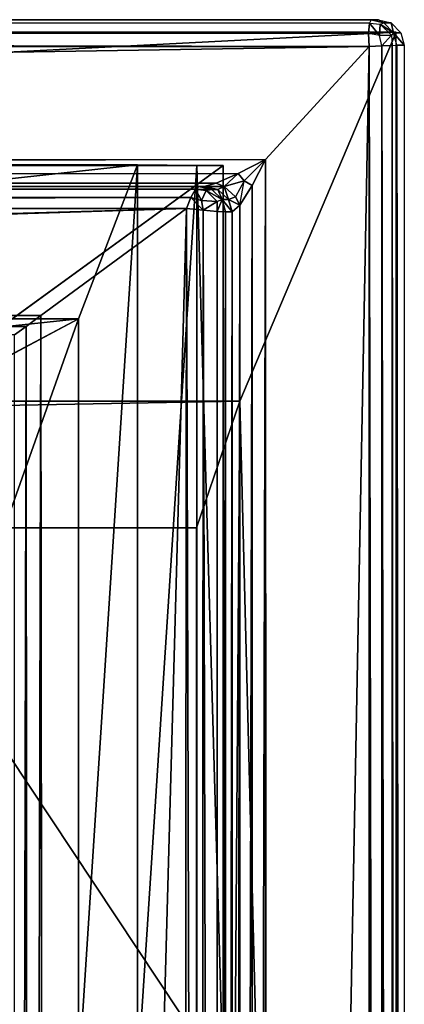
# Model space of a CAD drawing. Extents: x 0 to 22.9, y 0 to 20.5.
# Tile 233 of 233: x 21.7 to 22.9, y 17.4 to 20.5. Entities that reach past the tile are written whole.
import ezdxf

# ---------------------------------------------------------------- set-up
doc = ezdxf.new("R2010")
doc.units = 0
doc.header["$MEASUREMENT"] = 0
doc.layers.get('0').update_dxf_attribs({"color": 13, "linetype": 'CONTINUOUS'})
for name, color, linetype in [('CAST_IRON_-_PLATES_4', 27, 'CONTINUOUS'), ('GALVANIZED_METAL', 252, 'CONTINUOUS'), ('STAINLESS_STEEL', 251, 'CONTINUOUS')]:
    doc.layers.add(name, color=color, linetype=linetype)

# ---------------------------------------------------------------- blocks, each defined once
blk = doc.blocks.new('NGM5458UC_TRADECAD_DXF')
at = {"layer": 'CAST_IRON_-_PLATES_4', "color": 0}
for p, q in [((17.6995, 20.0186, 2.4874), (22.1055, 20.0186, 2.4874)), ((17.6995, 20.0186, 2.4874), (22.1055, 20.0186, 2.4874)), ((17.6995, 20.0173, 2.4399), (22.2902, 20.0173, 2.4399)), ((22.3732, 20.0173, 2.2817), (17.6995, 20.0173, 2.2817)), ((17.6995, 20.0173, 2.4399), (22.2902, 20.0173, 2.4399)), ((22.3732, 20.0173, 2.2817), (17.6995, 20.0173, 2.2817)), ((22.3732, 20.0173, 2.2817), (21.0968, 19.0889, 2.2817)), ((22.3732, 20.0173, 2.2817), (21.0968, 19.0889, 2.2817)), ((22.1055, 20.0186, 2.4874), (21.9207, 19.5379, 2.5028)), ((22.1055, 20.0186, 2.4874), (21.9207, 19.5379, 2.5028)), ((22.2902, 20.0173, 2.4399), (22.1055, 20.0186, 2.4874)), ((22.1055, 20.0186, 2.4874), (22.1055, 17.1634, 2.4874)), ((22.1055, 20.0186, 2.4874), (22.1055, 17.1634, 2.4874)), ((22.2902, 20.0173, 2.4399), (22.1055, 20.0186, 2.4874)), ((22.3732, 20.0173, 2.2817), (22.2902, 20.0173, 2.4399)), ((22.2902, 17.1634, 2.4399), (22.2902, 20.0173, 2.4399)), ((22.3732, 20.0173, 2.2817), (22.2902, 20.0173, 2.4399)), ((22.2902, 17.1634, 2.4399), (22.2902, 20.0173, 2.4399)), ((22.3732, 17.1634, 2.2817), (22.3732, 20.0173, 2.2817)), ((22.3732, 17.1634, 2.2817), (22.3732, 20.0173, 2.2817)), ((17.6995, 19.5379, 2.5028), (21.9207, 19.5379, 2.5028)), ((17.6995, 19.5379, 2.5028), (21.9207, 19.5379, 2.5028)), ((21.9207, 19.5379, 2.5028), (21.0792, 19.0889, 2.5028)), ((21.9207, 19.5379, 2.5028), (21.0792, 19.0889, 2.5028)), ((21.9207, 19.5379, 2.5028), (21.9207, 17.1634, 2.5028)), ((21.9207, 19.5379, 2.5028), (21.9207, 17.1634, 2.5028))]:
    blk.add_line(p, q, dxfattribs=at)
at = {"layer": 'GALVANIZED_METAL', "color": 0}
for p, q in [((22.9128, 20.4342, 1.7247), (0.0724, 20.4342, 1.7247)), ((22.9128, 20.4342, 1.7247), (22.4248, 19.2802, 1.7247)), ((22.9128, 20.4342, 1.7247), (22.4248, 19.2802, 1.7247)), ((22.9128, 0.0364, 1.7247), (22.9128, 20.4342, 1.7247)), ((22.4248, 19.2802, 1.7247), (0.5322, 19.2802, 1.7247)), ((22.4248, 19.2802, 1.7247), (0.5322, 19.2802, 1.7247)), ((22.2899, 18.884), (22.4248, 19.2802, 1.7247)), ((22.2899, 18.884), (22.4248, 19.2802, 1.7247)), ((22.4248, 0.1828, 1.7247), (22.4248, 19.2802, 1.7247)), ((22.4248, 0.1828, 1.7247), (22.4248, 19.2802, 1.7247)), ((0.6671, 18.884), (22.2899, 18.884)), ((0.6671, 18.884), (22.2899, 18.884)), ((22.2899, 0.579), (22.2899, 18.884)), ((22.2899, 0.579), (22.2899, 18.884))]:
    blk.add_line(p, q, dxfattribs=at)
at = {"layer": 'STAINLESS_STEEL', "color": 0}
for p, q in [((0.0798, 20.4727, 1.7247), (22.8582, 20.4727, 1.7247)), ((22.8353, 20.4727, 1.901), (0.0798, 20.4727, 1.901)), ((22.8353, 20.4727, 1.901), (0.0798, 20.4727, 1.901)), ((22.8353, 20.4727, 1.901), (22.8297, 20.462, 1.9399)), ((22.8582, 20.4727, 1.7247), (22.8353, 20.4727, 1.901)), ((22.8353, 20.4727, 1.901), (22.8746, 20.4625, 1.9013)), ((22.8582, 20.4727, 1.7247), (22.8353, 20.4727, 1.901)), ((22.8582, 20.4727, 1.7247), (22.8975, 20.4625, 1.7247)), ((22.8297, 20.462, 1.9399), (0.0797, 20.4624, 1.94)), ((22.8297, 20.462, 1.9399), (0.0797, 20.4624, 1.94)), ((22.8273, 20.4299, 1.9705), (22.8297, 20.462, 1.9399)), ((22.8273, 20.4299, 1.9705), (22.8297, 20.462, 1.9399)), ((22.8297, 20.462, 1.9399), (22.8636, 20.4586, 1.9332)), ((22.8609, 20.4232, 1.9672), (22.8636, 20.4586, 1.9332)), ((22.8609, 20.4232, 1.9672), (22.8636, 20.4586, 1.9332)), ((22.8636, 20.4586, 1.9332), (22.8746, 20.4625, 1.9013)), ((22.8636, 20.4586, 1.9332), (22.8982, 20.4245, 1.9339)), ((22.8636, 20.4586, 1.9332), (22.8982, 20.4245, 1.9339)), ((22.8746, 20.4625, 1.9013), (22.9054, 20.4319, 1.9016)), ((22.8746, 20.4625, 1.9013), (22.9054, 20.4319, 1.9016)), ((22.8746, 20.4625, 1.9013), (22.8975, 20.4625, 1.7247)), ((22.8746, 20.4625, 1.9013), (22.8975, 20.4625, 1.7247)), ((22.8975, 20.4625, 1.7247), (22.9283, 20.4319, 1.7247)), ((22.8273, 20.4299, 1.9705), (0.0795, 20.4317, 1.9705)), ((22.8273, 20.4299, 1.9705), (0.0795, 20.4317, 1.9705)), ((22.8609, 20.4232, 1.9672), (22.8273, 20.4299, 1.9705)), ((22.829, 20.3892, 1.9807), (22.8273, 20.4299, 1.9705)), ((22.8982, 20.4245, 1.9339), (22.8609, 20.4232, 1.9672)), ((22.8982, 20.4245, 1.9339), (22.8609, 20.4232, 1.9672)), ((22.8685, 20.3911, 1.9708), (22.8609, 20.4232, 1.9672)), ((22.9054, 20.4319, 1.9016), (22.8982, 20.4245, 1.9339)), ((22.8982, 20.4245, 1.9339), (22.9009, 20.3925, 1.9412)), ((22.9156, 20.3929, 1.9017), (22.9054, 20.4319, 1.9016)), ((22.9054, 20.4319, 1.9016), (22.9283, 20.4319, 1.7247)), ((22.9054, 20.4319, 1.9016), (22.9283, 20.4319, 1.7247)), ((22.9283, 20.4319, 1.7247), (22.9386, 20.3929, 1.7247)), ((0.0792, 20.3924, 1.9807), (22.829, 20.3892, 1.9807)), ((0.0792, 20.3924, 1.9807), (22.829, 20.3892, 1.9807)), ((22.829, 20.3892, 1.9807), (22.5053, 20.0352, 1.9807)), ((22.829, 20.3892, 1.9807), (22.5053, 20.0352, 1.9807)), ((22.8256, 0.0815, 1.9807), (22.829, 20.3892, 1.9807)), ((22.8256, 0.0815, 1.9807), (22.829, 20.3892, 1.9807)), ((22.8685, 20.3911, 1.9708), (22.829, 20.3892, 1.9807)), ((22.8668, 0.0815, 1.9708), (22.8685, 20.3911, 1.9708)), ((22.8668, 0.0815, 1.9708), (22.8685, 20.3911, 1.9708)), ((22.9009, 20.3925, 1.9412), (22.8685, 20.3911, 1.9708)), ((22.9009, 20.3925, 1.9412), (22.8685, 20.3911, 1.9708)), ((22.9005, 0.0815, 1.9412), (22.9009, 20.3925, 1.9412)), ((22.9005, 0.0815, 1.9412), (22.9009, 20.3925, 1.9412)), ((22.9009, 20.3925, 1.9412), (22.9156, 20.3929, 1.9017)), ((22.9156, 0.0815, 1.9017), (22.9156, 20.3929, 1.9017)), ((22.9156, 20.3929, 1.9017), (22.9386, 20.3929, 1.7247)), ((22.9156, 0.0815, 1.9017), (22.9156, 20.3929, 1.9017)), ((22.9156, 20.3929, 1.9017), (22.9386, 20.3929, 1.7247)), ((22.9386, 20.3929, 1.7247), (22.9386, 0.0815, 1.7247)), ((22.5053, 20.0352, 1.9807), (0.4349, 20.032, 1.9807)), ((22.5053, 20.0352, 1.9807), (0.4349, 20.032, 1.9807)), ((22.4202, 19.9919, 1.9903), (22.5053, 20.0352, 1.9807)), ((22.4202, 19.9919, 1.9903), (22.5053, 20.0352, 1.9807)), ((22.5053, 20.0352, 1.9807), (22.4633, 19.954, 1.9899)), ((22.5053, 20.0352, 1.9807), (22.4633, 19.954, 1.9899)), ((22.5053, 20.0352, 1.9807), (22.5087, 3.4716, 1.9807)), ((22.5053, 20.0352, 1.9807), (22.5087, 3.4716, 1.9807)), ((0.5236, 19.99, 1.9902), (22.4202, 19.9919, 1.9903)), ((0.5236, 19.99, 1.9902), (22.4202, 19.9919, 1.9903)), ((22.351, 19.9618, 2.0192), (22.4202, 19.9919, 1.9903)), ((22.4202, 19.9919, 1.9903), (22.4382, 19.9693, 1.9938)), ((22.4202, 19.9919, 1.9903), (22.4382, 19.9693, 1.9938)), ((0.5966, 19.9613, 2.0187), (22.351, 19.9618, 2.0192)), ((0.5966, 19.9613, 2.0187), (22.351, 19.9618, 2.0192)), ((0.639, 19.9517, 2.0604), (22.3138, 19.9517, 2.0604)), ((0.639, 19.9517, 2.0604), (22.3138, 19.9517, 2.0604)), ((22.297, 19.9517, 2.105), (0.6597, 19.9517, 2.105)), ((22.297, 19.9517, 2.105), (0.6597, 19.9517, 2.105)), ((22.297, 19.9517, 2.105), (22.2869, 19.9429, 2.1445)), ((22.297, 19.9517, 2.105), (22.2869, 19.9429, 2.1445)), ((22.3138, 19.9517, 2.0604), (22.297, 19.9517, 2.105)), ((22.297, 19.9517, 2.105), (22.3377, 19.9415, 2.1075)), ((22.297, 19.9517, 2.105), (22.3377, 19.9415, 2.1075)), ((22.3138, 19.9517, 2.0604), (22.297, 19.9517, 2.105)), ((22.351, 19.9618, 2.0192), (22.3138, 19.9517, 2.0604)), ((22.351, 19.9618, 2.0192), (22.3138, 19.9517, 2.0604)), ((22.3564, 19.9415, 2.0579), (22.3138, 19.9517, 2.0604)), ((22.3564, 19.9415, 2.0579), (22.3138, 19.9517, 2.0604)), ((22.3764, 19.9509, 2.0261), (22.351, 19.9618, 2.0192)), ((22.3564, 19.9415, 2.0579), (22.3764, 19.9509, 2.0261)), ((22.3564, 19.9415, 2.0579), (22.3764, 19.9509, 2.0261)), ((22.3764, 19.9509, 2.0261), (22.4382, 19.9693, 1.9938)), ((22.3764, 19.9509, 2.0261), (22.4382, 19.9693, 1.9938)), ((22.4109, 19.9194, 2.0249), (22.3764, 19.9509, 2.0261)), ((22.4109, 19.9194, 2.0249), (22.3764, 19.9509, 2.0261)), ((22.4382, 19.9693, 1.9938), (22.4109, 19.9194, 2.0249)), ((22.4633, 19.954, 1.9899), (22.4245, 19.8934, 2.0176)), ((22.4633, 19.954, 1.9899), (22.4245, 19.8934, 2.0176)), ((22.4382, 19.9693, 1.9938), (22.4633, 19.954, 1.9899)), ((22.4382, 19.9693, 1.9938), (22.4633, 19.954, 1.9899)), ((22.4633, 19.954, 1.9899), (22.4633, 3.5181, 1.9893)), ((22.4633, 19.954, 1.9899), (22.4633, 3.5181, 1.9893)), ((22.2869, 19.9429, 2.1445), (0.673, 19.9405, 2.1438)), ((22.2869, 19.9429, 2.1445), (0.673, 19.9405, 2.1438)), ((22.2722, 19.9167, 2.1747), (0.6815, 19.9067, 2.1745)), ((22.2722, 19.9167, 2.1747), (0.6815, 19.9067, 2.1745)), ((22.2581, 19.8825, 2.1848), (22.2722, 19.9167, 2.1747)), ((22.2581, 19.8825, 2.1848), (22.2722, 19.9167, 2.1747)), ((22.2722, 19.9167, 2.1747), (22.2869, 19.9429, 2.1445)), ((22.2722, 19.9167, 2.1747), (22.2869, 19.9429, 2.1445)), ((22.3052, 19.9079, 2.172), (22.2722, 19.9167, 2.1747)), ((22.3052, 19.9079, 2.172), (22.2722, 19.9167, 2.1747)), ((22.2869, 19.9429, 2.1445), (22.3195, 19.939, 2.1384)), ((22.2869, 19.9429, 2.1445), (22.3195, 19.939, 2.1384)), ((22.3052, 19.9079, 2.172), (22.3195, 19.939, 2.1384)), ((22.3052, 19.9079, 2.172), (22.3195, 19.939, 2.1384)), ((22.3195, 19.939, 2.1384), (22.3377, 19.9415, 2.1075)), ((22.3195, 19.939, 2.1384), (22.3377, 19.9415, 2.1075)), ((22.3195, 19.939, 2.1384), (22.3538, 19.9044, 2.1409)), ((22.3195, 19.939, 2.1384), (22.3538, 19.9044, 2.1409)), ((22.3377, 19.9415, 2.1075), (22.3696, 19.911, 2.1095)), ((22.3377, 19.9415, 2.1075), (22.3696, 19.911, 2.1095)), ((22.3377, 19.9415, 2.1075), (22.3564, 19.9415, 2.0579)), ((22.3377, 19.9415, 2.1075), (22.3564, 19.9415, 2.0579)), ((22.3898, 19.911, 2.056), (22.3564, 19.9415, 2.0579)), ((22.3898, 19.911, 2.056), (22.3564, 19.9415, 2.0579)), ((22.4109, 19.9194, 2.0249), (22.3898, 19.911, 2.056)), ((22.4109, 19.9194, 2.0249), (22.3898, 19.911, 2.056)), ((22.4245, 19.8934, 2.0176), (22.4109, 19.9194, 2.0249)), ((22.3538, 19.9044, 2.1409), (22.3052, 19.9079, 2.172)), ((22.3101, 19.8771, 2.1758), (22.3052, 19.9079, 2.172)), ((22.3538, 19.9044, 2.1409), (22.3052, 19.9079, 2.172)), ((22.3101, 19.8771, 2.1758), (22.3052, 19.9079, 2.172)), ((22.3696, 19.911, 2.1095), (22.3538, 19.9044, 2.1409)), ((22.3696, 19.911, 2.1095), (22.3538, 19.9044, 2.1409)), ((22.3538, 19.9044, 2.1409), (22.3544, 19.8732, 2.1488)), ((22.3538, 19.9044, 2.1409), (22.3544, 19.8732, 2.1488)), ((22.3803, 19.872, 2.1102), (22.3696, 19.911, 2.1095)), ((22.3696, 19.911, 2.1095), (22.3898, 19.911, 2.056)), ((22.3803, 19.872, 2.1102), (22.3696, 19.911, 2.1095)), ((22.3696, 19.911, 2.1095), (22.3898, 19.911, 2.056)), ((22.3898, 19.911, 2.056), (22.4009, 19.872, 2.0553)), ((22.3898, 19.911, 2.056), (22.4009, 19.872, 2.0553)), ((22.4009, 19.872, 2.0553), (22.4245, 19.8934, 2.0176)), ((22.4009, 19.872, 2.0553), (22.4245, 19.8934, 2.0176)), ((22.4245, 19.8934, 2.0176), (22.4255, 3.5593, 2.015)), ((22.4245, 19.8934, 2.0176), (22.4255, 3.5593, 2.015)), ((22.2581, 19.8825, 2.1848), (0.6821, 19.8641, 2.1848)), ((22.2581, 19.8825, 2.1848), (0.6821, 19.8641, 2.1848)), ((22.2581, 19.8825, 2.1848), (11.9903, 19.5587, 2.1848)), ((22.2581, 19.8825, 2.1848), (11.9903, 19.5587, 2.1848)), ((21.803, 19.5478, 2.1848), (22.2581, 19.8825, 2.1848)), ((21.803, 19.5478, 2.1848), (22.2581, 19.8825, 2.1848)), ((22.2581, 19.8825, 2.1848), (22.2412, 3.7167, 2.1848)), ((22.2581, 19.8825, 2.1848), (22.2412, 3.7167, 2.1848)), ((22.2581, 19.8825, 2.1848), (22.3101, 19.8771, 2.1758)), ((22.2581, 19.8825, 2.1848), (22.3101, 19.8771, 2.1758)), ((22.3101, 19.8771, 2.1758), (22.3029, 3.6796, 2.1761)), ((22.3101, 19.8771, 2.1758), (22.3029, 3.6796, 2.1761)), ((22.3544, 19.8732, 2.1488), (22.3101, 19.8771, 2.1758)), ((22.3544, 19.8732, 2.1488), (22.3101, 19.8771, 2.1758)), ((22.3544, 19.8732, 2.1488), (22.352, 3.6444, 2.1503)), ((22.3544, 19.8732, 2.1488), (22.352, 3.6444, 2.1503)), ((22.3803, 19.872, 2.1102), (22.3544, 19.8732, 2.1488)), ((22.3803, 19.872, 2.1102), (22.3544, 19.8732, 2.1488)), ((22.3796, 3.6176, 2.1119), (22.3803, 19.872, 2.1102)), ((22.3796, 3.6176, 2.1119), (22.3803, 19.872, 2.1102)), ((22.3803, 19.872, 2.1102), (22.4009, 19.872, 2.0553)), ((22.3803, 19.872, 2.1102), (22.4009, 19.872, 2.0553)), ((22.4009, 19.872, 2.0553), (22.4016, 3.5882, 2.0536)), ((22.4009, 19.872, 2.0553), (22.4016, 3.5882, 2.0536)), ((11.9903, 19.5587, 2.1848), (21.803, 19.5478, 2.1848)), ((11.9903, 19.5587, 2.1848), (21.803, 19.5478, 2.1848)), ((21.757, 19.5139, 2.1746), (21.803, 19.5478, 2.1848)), ((21.757, 19.5139, 2.1746), (21.803, 19.5478, 2.1848)), ((21.8199, 3.9527, 2.1848), (21.803, 19.5478, 2.1848)), ((21.8199, 3.9527, 2.1848), (21.803, 19.5478, 2.1848)), ((11.9903, 19.5198, 2.1746), (21.757, 19.5139, 2.1746)), ((11.9903, 19.5198, 2.1746), (21.757, 19.5139, 2.1746)), ((21.7209, 19.4874, 2.144), (21.757, 19.5139, 2.1746)), ((21.7209, 19.4874, 2.144), (21.757, 19.5139, 2.1746)), ((21.7656, 4.0221, 2.1746), (21.757, 19.5139, 2.1746)), ((21.7656, 4.0221, 2.1746), (21.757, 19.5139, 2.1746))]:
    blk.add_line(p, q, dxfattribs=at)
at = {"layer": 'CAST_IRON_-_PLATES_4', "color": 0}
mesh = blk.add_polyface(dxfattribs=at)
corners = [(22.1055, 20.0186, 2.4874), (17.6995, 19.5379, 2.5028), (17.6995, 20.0186, 2.4874), (21.9207, 19.5379, 2.5028)]
mesh.append_faces([[corners[k] for k in face] for face in [(0, 1, 2), (1, 0, 3)]], dxfattribs={"vtx0": -1, "color": 0})
mesh = blk.add_polyface(dxfattribs=at)
corners = [(22.1055, 20.0186, 2.4874), (17.6995, 20.0173, 2.4399), (22.2902, 20.0173, 2.4399), (17.6995, 20.0186, 2.4874)]
mesh.append_faces([[corners[k] for k in face] for face in [(0, 1, 2), (1, 0, 3)]], dxfattribs={"vtx0": -1, "color": 0})
mesh = blk.add_polyface(dxfattribs=at)
corners = [(21.0968, 19.0889, 2.2817), (17.6995, 20.0173, 2.2817), (17.6995, 19.0889, 2.2817), (22.3732, 20.0173, 2.2817)]
mesh.append_faces([[corners[k] for k in face] for face in [(0, 1, 2), (1, 0, 3)]], dxfattribs={"vtx0": -1, "color": 0})
mesh = blk.add_polyface(dxfattribs=at)
corners = [(22.2902, 20.0173, 2.4399), (17.6995, 20.0173, 2.2817), (22.3732, 20.0173, 2.2817), (17.6995, 20.0173, 2.4399)]
mesh.append_faces([[corners[k] for k in face] for face in [(0, 1, 2), (1, 0, 3)]], dxfattribs={"vtx0": -1, "color": 0})
mesh = blk.add_polyface(dxfattribs=at)
corners = [(22.3732, 17.1634, 2.2817), (21.0968, 19.0889, 2.2817), (21.0968, 17.1634, 2.2817), (22.3732, 20.0173, 2.2817)]
mesh.append_faces([[corners[k] for k in face] for face in [(0, 1, 2), (1, 0, 3)]], dxfattribs={"vtx0": -1, "color": 0})
mesh = blk.add_polyface(dxfattribs=at)
corners = [(22.1055, 20.0186, 2.4874), (21.9207, 17.1634, 2.5028), (21.9207, 19.5379, 2.5028), (22.1055, 17.1634, 2.4874)]
mesh.append_faces([[corners[k] for k in face] for face in [(0, 1, 2), (1, 0, 3)]], dxfattribs={"vtx0": -1, "color": 0})
mesh = blk.add_polyface(dxfattribs=at)
corners = [(22.2902, 20.0173, 2.4399), (22.1055, 17.1634, 2.4874), (22.1055, 20.0186, 2.4874), (22.2902, 17.1634, 2.4399)]
mesh.append_faces([[corners[k] for k in face] for face in [(0, 1, 2), (1, 0, 3)]], dxfattribs={"vtx0": -1, "color": 0})
mesh = blk.add_polyface(dxfattribs=at)
corners = [(22.2902, 20.0173, 2.4399), (22.3732, 17.1634, 2.2817), (22.2902, 17.1634, 2.4399), (22.3732, 20.0173, 2.2817)]
mesh.append_faces([[corners[k] for k in face] for face in [(0, 1, 2), (1, 0, 3)]], dxfattribs={"vtx0": -1, "color": 0})
mesh = blk.add_polyface(dxfattribs=at)
corners = [(21.9207, 19.5379, 2.5028), (17.6995, 19.0889, 2.5028), (17.6995, 19.5379, 2.5028), (21.0792, 19.0889, 2.5028)]
mesh.append_faces([[corners[k] for k in face] for face in [(0, 1, 2), (1, 0, 3)]], dxfattribs={"vtx0": -1, "color": 0})
mesh = blk.add_polyface(dxfattribs=at)
corners = [(21.9207, 19.5379, 2.5028), (21.0792, 17.1634, 2.5028), (21.0792, 19.0889, 2.5028), (21.9207, 17.1634, 2.5028)]
mesh.append_faces([[corners[k] for k in face] for face in [(0, 1, 2), (1, 0, 3)]], dxfattribs={"vtx0": -1, "color": 0})
at = {"layer": 'GALVANIZED_METAL', "color": 0}
mesh = blk.add_polyface(dxfattribs=at)
corners = [(0.5322, 19.2802, 1.7247), (22.9128, 20.4342, 1.7247), (0.0724, 20.4342, 1.7247), (22.4248, 19.2802, 1.7247)]
mesh.append_faces([[corners[k] for k in face] for face in [(0, 1, 2), (1, 0, 3)]], dxfattribs={"vtx0": -1, "color": 0})
mesh = blk.add_polyface(dxfattribs=at)
corners = [(22.9128, 0.0364, 1.7247), (22.4248, 19.2802, 1.7247), (22.4248, 0.1828, 1.7247), (22.9128, 20.4342, 1.7247)]
mesh.append_faces([[corners[k] for k in face] for face in [(0, 1, 2), (1, 0, 3)]], dxfattribs={"vtx0": -1, "color": 0})
mesh = blk.add_polyface(dxfattribs=at)
corners = [(22.4248, 19.2802, 1.7247), (0.6671, 18.884), (22.2899, 18.884), (0.5322, 19.2802, 1.7247)]
mesh.append_faces([[corners[k] for k in face] for face in [(0, 1, 2), (1, 0, 3)]], dxfattribs={"vtx0": -1, "color": 0})
mesh = blk.add_polyface(dxfattribs=at)
corners = [(22.4248, 19.2802, 1.7247), (22.2899, 0.579), (22.4248, 0.1828, 1.7247), (22.2899, 18.884)]
mesh.append_faces([[corners[k] for k in face] for face in [(0, 1, 2), (1, 0, 3)]], dxfattribs={"vtx0": -1, "color": 0})
mesh = blk.add_polyface(dxfattribs=at)
corners = [(22.2899, 0.579), (0.6671, 18.884), (0.6671, 0.9145), (22.2899, 18.884)]
mesh.append_faces([[corners[k] for k in face] for face in [(0, 1, 2), (1, 0, 3)]], dxfattribs={"vtx0": -1, "color": 0})
at = {"layer": 'STAINLESS_STEEL', "color": 0}
mesh = blk.add_polyface(dxfattribs=at)
corners = [(22.8297, 20.462, 1.9399), (0.0798, 20.4727, 1.901), (22.8353, 20.4727, 1.901), (0.0797, 20.4624, 1.94)]
mesh.append_faces([[corners[k] for k in face] for face in [(0, 1, 2), (1, 0, 3)]], dxfattribs={"vtx0": -1, "color": 0})
mesh = blk.add_polyface(dxfattribs=at)
corners = [(22.8353, 20.4727, 1.901), (0.0798, 20.4727, 1.7247), (22.8582, 20.4727, 1.7247), (0.0798, 20.4727, 1.901)]
mesh.append_faces([[corners[k] for k in face] for face in [(0, 1, 2), (1, 0, 3)]], dxfattribs={"vtx0": -1, "color": 0})
mesh = blk.add_polyface(dxfattribs=at)
corners = [(22.8746, 20.4625, 1.9013), (22.8582, 20.4727, 1.7247), (22.8975, 20.4625, 1.7247), (22.8353, 20.4727, 1.901)]
mesh.append_faces([[corners[k] for k in face] for face in [(0, 1, 2), (1, 0, 3)]], dxfattribs={"vtx0": -1, "color": 0})
mesh = blk.add_polyface(dxfattribs=at)
corners = [(0.0797, 20.4624, 1.94), (22.8273, 20.4299, 1.9705), (0.0795, 20.4317, 1.9705), (22.8297, 20.462, 1.9399)]
mesh.append_faces([[corners[k] for k in face] for face in [(0, 1, 2), (1, 0, 3)]], dxfattribs={"vtx0": -1, "color": 0})
mesh = blk.add_polyface(dxfattribs=at)
corners = [(22.8297, 20.462, 1.9399), (22.8609, 20.4232, 1.9672), (22.8273, 20.4299, 1.9705), (22.8636, 20.4586, 1.9332)]
mesh.append_faces([[corners[k] for k in face] for face in [(0, 1, 2), (1, 0, 3)]], dxfattribs={"vtx0": -1, "color": 0})
mesh = blk.add_polyface(dxfattribs=at)
corners = [(22.8982, 20.4245, 1.9339), (22.8609, 20.4232, 1.9672), (22.8636, 20.4586, 1.9332)]
mesh.append_faces([[corners[k] for k in face] for face in [(0, 1, 2)]], dxfattribs={"color": 0})
mesh = blk.add_polyface(dxfattribs=at)
corners = [(22.9054, 20.4319, 1.9016), (22.8636, 20.4586, 1.9332), (22.8746, 20.4625, 1.9013), (22.8982, 20.4245, 1.9339)]
mesh.append_faces([[corners[k] for k in face] for face in [(0, 1, 2), (1, 0, 3)]], dxfattribs={"vtx0": -1, "color": 0})
mesh = blk.add_polyface(dxfattribs=at)
corners = [(22.9054, 20.4319, 1.9016), (22.8975, 20.4625, 1.7247), (22.9283, 20.4319, 1.7247), (22.8746, 20.4625, 1.9013)]
mesh.append_faces([[corners[k] for k in face] for face in [(0, 1, 2), (1, 0, 3)]], dxfattribs={"vtx0": -1, "color": 0})
mesh = blk.add_polyface(dxfattribs=at)
corners = [(0.0795, 20.4317, 1.9705), (22.829, 20.3892, 1.9807), (0.0792, 20.3924, 1.9807), (22.8273, 20.4299, 1.9705)]
mesh.append_faces([[corners[k] for k in face] for face in [(0, 1, 2), (1, 0, 3)]], dxfattribs={"vtx0": -1, "color": 0})
mesh = blk.add_polyface(dxfattribs=at)
corners = [(22.8982, 20.4245, 1.9339), (22.8685, 20.3911, 1.9708), (22.8609, 20.4232, 1.9672), (22.9009, 20.3925, 1.9412)]
mesh.append_faces([[corners[k] for k in face] for face in [(0, 1, 2), (1, 0, 3)]], dxfattribs={"vtx0": -1, "color": 0})
mesh = blk.add_polyface(dxfattribs=at)
corners = [(22.9054, 20.4319, 1.9016), (22.9386, 20.3929, 1.7247), (22.9156, 20.3929, 1.9017), (22.9283, 20.4319, 1.7247)]
mesh.append_faces([[corners[k] for k in face] for face in [(0, 1, 2), (1, 0, 3)]], dxfattribs={"vtx0": -1, "color": 0})
mesh = blk.add_polyface(dxfattribs=at)
corners = [(22.829, 20.3892, 1.9807), (0.4349, 20.032, 1.9807), (0.0792, 20.3924, 1.9807), (22.5053, 20.0352, 1.9807)]
mesh.append_faces([[corners[k] for k in face] for face in [(0, 1, 2), (1, 0, 3)]], dxfattribs={"vtx0": -1, "color": 0})
mesh = blk.add_polyface(dxfattribs=at)
corners = [(22.829, 20.3892, 1.9807), (22.5087, 3.4716, 1.9807), (22.5053, 20.0352, 1.9807), (22.8256, 0.0815, 1.9807)]
mesh.append_faces([[corners[k] for k in face] for face in [(0, 1, 2), (1, 0, 3)]], dxfattribs={"vtx0": -1, "color": 0})
mesh = blk.add_polyface(dxfattribs=at)
corners = [(22.829, 20.3892, 1.9807), (22.8668, 0.0815, 1.9708), (22.8256, 0.0815, 1.9807), (22.8685, 20.3911, 1.9708)]
mesh.append_faces([[corners[k] for k in face] for face in [(0, 1, 2), (1, 0, 3)]], dxfattribs={"vtx0": -1, "color": 0})
mesh = blk.add_polyface(dxfattribs=at)
corners = [(22.8685, 20.3911, 1.9708), (22.9005, 0.0815, 1.9412), (22.8668, 0.0815, 1.9708), (22.9009, 20.3925, 1.9412)]
mesh.append_faces([[corners[k] for k in face] for face in [(0, 1, 2), (1, 0, 3)]], dxfattribs={"vtx0": -1, "color": 0})
mesh = blk.add_polyface(dxfattribs=at)
corners = [(22.9009, 20.3925, 1.9412), (22.9156, 0.0815, 1.9017), (22.9005, 0.0815, 1.9412), (22.9156, 20.3929, 1.9017)]
mesh.append_faces([[corners[k] for k in face] for face in [(0, 1, 2), (1, 0, 3)]], dxfattribs={"vtx0": -1, "color": 0})
mesh = blk.add_polyface(dxfattribs=at)
corners = [(22.9156, 20.3929, 1.9017), (22.9386, 0.0815, 1.7247), (22.9156, 0.0815, 1.9017), (22.9386, 20.3929, 1.7247)]
mesh.append_faces([[corners[k] for k in face] for face in [(0, 1, 2), (1, 0, 3)]], dxfattribs={"vtx0": -1, "color": 0})
mesh = blk.add_polyface(dxfattribs=at)
corners = [(22.5053, 20.0352, 1.9807), (0.5236, 19.99, 1.9902), (0.4349, 20.032, 1.9807), (22.4202, 19.9919, 1.9903)]
mesh.append_faces([[corners[k] for k in face] for face in [(0, 1, 2), (1, 0, 3)]], dxfattribs={"vtx0": -1, "color": 0})
mesh = blk.add_polyface(dxfattribs=at)
corners = [(22.5053, 20.0352, 1.9807), (22.4382, 19.9693, 1.9938), (22.4202, 19.9919, 1.9903)]
mesh.append_faces([[corners[k] for k in face] for face in [(0, 1, 2)]], dxfattribs={"color": 0})
mesh = blk.add_polyface(dxfattribs=at)
corners = [(22.5053, 20.0352, 1.9807), (22.4633, 19.954, 1.9899), (22.4382, 19.9693, 1.9938)]
mesh.append_faces([[corners[k] for k in face] for face in [(0, 1, 2)]], dxfattribs={"color": 0})
mesh = blk.add_polyface(dxfattribs=at)
corners = [(22.5053, 20.0352, 1.9807), (22.4633, 3.5181, 1.9893), (22.4633, 19.954, 1.9899), (22.5087, 3.4716, 1.9807)]
mesh.append_faces([[corners[k] for k in face] for face in [(0, 1, 2), (1, 0, 3)]], dxfattribs={"vtx0": -1, "color": 0})
mesh = blk.add_polyface(dxfattribs=at)
corners = [(22.4202, 19.9919, 1.9903), (0.5966, 19.9613, 2.0187), (0.5236, 19.99, 1.9902), (22.351, 19.9618, 2.0192)]
mesh.append_faces([[corners[k] for k in face] for face in [(0, 1, 2), (1, 0, 3)]], dxfattribs={"vtx0": -1, "color": 0})
mesh = blk.add_polyface(dxfattribs=at)
corners = [(22.4382, 19.9693, 1.9938), (22.3764, 19.9509, 2.0261), (22.4202, 19.9919, 1.9903)]
mesh.append_faces([[corners[k] for k in face] for face in [(0, 1, 2)]], dxfattribs={"color": 0})
mesh = blk.add_polyface(dxfattribs=at)
corners = [(22.351, 19.9618, 2.0192), (0.639, 19.9517, 2.0604), (0.5966, 19.9613, 2.0187), (22.3138, 19.9517, 2.0604)]
mesh.append_faces([[corners[k] for k in face] for face in [(0, 1, 2), (1, 0, 3)]], dxfattribs={"vtx0": -1, "color": 0})
mesh = blk.add_polyface(dxfattribs=at)
corners = [(22.297, 19.9517, 2.105), (0.639, 19.9517, 2.0604), (22.3138, 19.9517, 2.0604), (0.6597, 19.9517, 2.105)]
mesh.append_faces([[corners[k] for k in face] for face in [(0, 1, 2), (1, 0, 3)]], dxfattribs={"vtx0": -1, "color": 0})
mesh = blk.add_polyface(dxfattribs=at)
corners = [(22.2869, 19.9429, 2.1445), (0.6597, 19.9517, 2.105), (22.297, 19.9517, 2.105), (0.673, 19.9405, 2.1438)]
mesh.append_faces([[corners[k] for k in face] for face in [(0, 1, 2), (1, 0, 3)]], dxfattribs={"vtx0": -1, "color": 0})
mesh = blk.add_polyface(dxfattribs=at)
corners = [(22.3377, 19.9415, 2.1075), (22.2869, 19.9429, 2.1445), (22.297, 19.9517, 2.105), (22.3195, 19.939, 2.1384)]
mesh.append_faces([[corners[k] for k in face] for face in [(0, 1, 2), (1, 0, 3)]], dxfattribs={"vtx0": -1, "color": 0})
mesh = blk.add_polyface(dxfattribs=at)
corners = [(22.3377, 19.9415, 2.1075), (22.3138, 19.9517, 2.0604), (22.3564, 19.9415, 2.0579), (22.297, 19.9517, 2.105)]
mesh.append_faces([[corners[k] for k in face] for face in [(0, 1, 2), (1, 0, 3)]], dxfattribs={"vtx0": -1, "color": 0})
mesh = blk.add_polyface(dxfattribs=at)
corners = [(22.3764, 19.9509, 2.0261), (22.3138, 19.9517, 2.0604), (22.351, 19.9618, 2.0192), (22.3564, 19.9415, 2.0579)]
mesh.append_faces([[corners[k] for k in face] for face in [(0, 1, 2), (1, 0, 3)]], dxfattribs={"vtx0": -1, "color": 0})
mesh = blk.add_polyface(dxfattribs=at)
corners = [(22.3898, 19.911, 2.056), (22.3764, 19.9509, 2.0261), (22.4109, 19.9194, 2.0249), (22.3564, 19.9415, 2.0579)]
mesh.append_faces([[corners[k] for k in face] for face in [(0, 1, 2), (1, 0, 3)]], dxfattribs={"vtx0": -1, "color": 0})
mesh = blk.add_polyface(dxfattribs=at)
corners = [(22.4382, 19.9693, 1.9938), (22.4109, 19.9194, 2.0249), (22.3764, 19.9509, 2.0261)]
mesh.append_faces([[corners[k] for k in face] for face in [(0, 1, 2)]], dxfattribs={"color": 0})
mesh = blk.add_polyface(dxfattribs=at)
corners = [(22.4633, 19.954, 1.9899), (22.4245, 19.8934, 2.0176), (22.4382, 19.9693, 1.9938)]
mesh.append_faces([[corners[k] for k in face] for face in [(0, 1, 2)]], dxfattribs={"color": 0})
mesh = blk.add_polyface(dxfattribs=at)
corners = [(22.4633, 19.954, 1.9899), (22.4255, 3.5593, 2.015), (22.4245, 19.8934, 2.0176), (22.4633, 3.5181, 1.9893)]
mesh.append_faces([[corners[k] for k in face] for face in [(0, 1, 2), (1, 0, 3)]], dxfattribs={"vtx0": -1, "color": 0})
mesh = blk.add_polyface(dxfattribs=at)
corners = [(22.2869, 19.9429, 2.1445), (0.6815, 19.9067, 2.1745), (0.673, 19.9405, 2.1438)]
mesh.append_faces([[corners[k] for k in face] for face in [(0, 1, 2)]], dxfattribs={"color": 0})
mesh = blk.add_polyface(dxfattribs=at)
corners = [(22.2722, 19.9167, 2.1747), (0.6815, 19.9067, 2.1745), (22.2869, 19.9429, 2.1445)]
mesh.append_faces([[corners[k] for k in face] for face in [(0, 1, 2)]], dxfattribs={"color": 0})
mesh = blk.add_polyface(dxfattribs=at)
corners = [(22.2722, 19.9167, 2.1747), (0.6821, 19.8641, 2.1848), (0.6815, 19.9067, 2.1745), (22.2581, 19.8825, 2.1848)]
mesh.append_faces([[corners[k] for k in face] for face in [(0, 1, 2), (1, 0, 3)]], dxfattribs={"vtx0": -1, "color": 0})
mesh = blk.add_polyface(dxfattribs=at)
corners = [(22.2722, 19.9167, 2.1747), (22.3101, 19.8771, 2.1758), (22.2581, 19.8825, 2.1848), (22.3052, 19.9079, 2.172)]
mesh.append_faces([[corners[k] for k in face] for face in [(0, 1, 2), (1, 0, 3)]], dxfattribs={"vtx0": -1, "color": 0})
mesh = blk.add_polyface(dxfattribs=at)
corners = [(22.2869, 19.9429, 2.1445), (22.3052, 19.9079, 2.172), (22.2722, 19.9167, 2.1747), (22.3195, 19.939, 2.1384)]
mesh.append_faces([[corners[k] for k in face] for face in [(0, 1, 2), (1, 0, 3)]], dxfattribs={"vtx0": -1, "color": 0})
mesh = blk.add_polyface(dxfattribs=at)
corners = [(22.3538, 19.9044, 2.1409), (22.3052, 19.9079, 2.172), (22.3195, 19.939, 2.1384)]
mesh.append_faces([[corners[k] for k in face] for face in [(0, 1, 2)]], dxfattribs={"color": 0})
mesh = blk.add_polyface(dxfattribs=at)
corners = [(22.3696, 19.911, 2.1095), (22.3195, 19.939, 2.1384), (22.3377, 19.9415, 2.1075), (22.3538, 19.9044, 2.1409)]
mesh.append_faces([[corners[k] for k in face] for face in [(0, 1, 2), (1, 0, 3)]], dxfattribs={"vtx0": -1, "color": 0})
mesh = blk.add_polyface(dxfattribs=at)
corners = [(22.3696, 19.911, 2.1095), (22.3564, 19.9415, 2.0579), (22.3898, 19.911, 2.056), (22.3377, 19.9415, 2.1075)]
mesh.append_faces([[corners[k] for k in face] for face in [(0, 1, 2), (1, 0, 3)]], dxfattribs={"vtx0": -1, "color": 0})
mesh = blk.add_polyface(dxfattribs=at)
corners = [(22.3898, 19.911, 2.056), (22.4245, 19.8934, 2.0176), (22.4009, 19.872, 2.0553), (22.4109, 19.9194, 2.0249)]
mesh.append_faces([[corners[k] for k in face] for face in [(0, 1, 2), (1, 0, 3)]], dxfattribs={"vtx0": -1, "color": 0})
mesh = blk.add_polyface(dxfattribs=at)
corners = [(22.3538, 19.9044, 2.1409), (22.3101, 19.8771, 2.1758), (22.3052, 19.9079, 2.172), (22.3544, 19.8732, 2.1488)]
mesh.append_faces([[corners[k] for k in face] for face in [(0, 1, 2), (1, 0, 3)]], dxfattribs={"vtx0": -1, "color": 0})
mesh = blk.add_polyface(dxfattribs=at)
corners = [(22.3544, 19.8732, 2.1488), (22.3696, 19.911, 2.1095), (22.3803, 19.872, 2.1102), (22.3538, 19.9044, 2.1409)]
mesh.append_faces([[corners[k] for k in face] for face in [(0, 1, 2), (1, 0, 3)]], dxfattribs={"vtx0": -1, "color": 0})
mesh = blk.add_polyface(dxfattribs=at)
corners = [(22.3696, 19.911, 2.1095), (22.4009, 19.872, 2.0553), (22.3803, 19.872, 2.1102), (22.3898, 19.911, 2.056)]
mesh.append_faces([[corners[k] for k in face] for face in [(0, 1, 2), (1, 0, 3)]], dxfattribs={"vtx0": -1, "color": 0})
mesh = blk.add_polyface(dxfattribs=at)
corners = [(22.4016, 3.5882, 2.0536), (22.4245, 19.8934, 2.0176), (22.4255, 3.5593, 2.015), (22.4009, 19.872, 2.0553)]
mesh.append_faces([[corners[k] for k in face] for face in [(0, 1, 2), (1, 0, 3)]], dxfattribs={"vtx0": -1, "color": 0})
mesh = blk.add_polyface(dxfattribs=at)
corners = [(22.2581, 19.8825, 2.1848), (10.9712, 19.5597, 2.1848), (0.6821, 19.8641, 2.1848), (11.9903, 19.5587, 2.1848)]
mesh.append_faces([[corners[k] for k in face] for face in [(0, 1, 2), (1, 0, 3)]], dxfattribs={"vtx0": -1, "color": 0})
mesh = blk.add_polyface(dxfattribs=at)
corners = [(22.2581, 19.8825, 2.1848), (21.803, 19.5478, 2.1848), (11.9903, 19.5587, 2.1848)]
mesh.append_faces([[corners[k] for k in face] for face in [(0, 1, 2)]], dxfattribs={"color": 0})
mesh = blk.add_polyface(dxfattribs=at)
corners = [(22.2581, 19.8825, 2.1848), (21.8199, 3.9527, 2.1848), (21.803, 19.5478, 2.1848), (22.2412, 3.7167, 2.1848)]
mesh.append_faces([[corners[k] for k in face] for face in [(0, 1, 2), (1, 0, 3)]], dxfattribs={"vtx0": -1, "color": 0})
mesh = blk.add_polyface(dxfattribs=at)
corners = [(22.2581, 19.8825, 2.1848), (22.3029, 3.6796, 2.1761), (22.2412, 3.7167, 2.1848), (22.3101, 19.8771, 2.1758)]
mesh.append_faces([[corners[k] for k in face] for face in [(0, 1, 2), (1, 0, 3)]], dxfattribs={"vtx0": -1, "color": 0})
mesh = blk.add_polyface(dxfattribs=at)
corners = [(22.3101, 19.8771, 2.1758), (22.352, 3.6444, 2.1503), (22.3029, 3.6796, 2.1761), (22.3544, 19.8732, 2.1488)]
mesh.append_faces([[corners[k] for k in face] for face in [(0, 1, 2), (1, 0, 3)]], dxfattribs={"vtx0": -1, "color": 0})
mesh = blk.add_polyface(dxfattribs=at)
corners = [(22.352, 3.6444, 2.1503), (22.3803, 19.872, 2.1102), (22.3796, 3.6176, 2.1119), (22.3544, 19.8732, 2.1488)]
mesh.append_faces([[corners[k] for k in face] for face in [(0, 1, 2), (1, 0, 3)]], dxfattribs={"vtx0": -1, "color": 0})
mesh = blk.add_polyface(dxfattribs=at)
corners = [(22.3796, 3.6176, 2.1119), (22.4009, 19.872, 2.0553), (22.4016, 3.5882, 2.0536), (22.3803, 19.872, 2.1102)]
mesh.append_faces([[corners[k] for k in face] for face in [(0, 1, 2), (1, 0, 3)]], dxfattribs={"vtx0": -1, "color": 0})
mesh = blk.add_polyface(dxfattribs=at)
corners = [(21.803, 19.5478, 2.1848), (11.9903, 19.5198, 2.1746), (11.9903, 19.5587, 2.1848), (21.757, 19.5139, 2.1746)]
mesh.append_faces([[corners[k] for k in face] for face in [(0, 1, 2), (1, 0, 3)]], dxfattribs={"vtx0": -1, "color": 0})
mesh = blk.add_polyface(dxfattribs=at)
corners = [(21.803, 19.5478, 2.1848), (21.7656, 4.0221, 2.1746), (21.757, 19.5139, 2.1746), (21.8199, 3.9527, 2.1848)]
mesh.append_faces([[corners[k] for k in face] for face in [(0, 1, 2), (1, 0, 3)]], dxfattribs={"vtx0": -1, "color": 0})
mesh = blk.add_polyface(dxfattribs=at)
corners = [(11.9903, 19.5198, 2.1746), (21.7209, 19.4874, 2.144), (11.9903, 19.4892, 2.144), (21.757, 19.5139, 2.1746)]
mesh.append_faces([[corners[k] for k in face] for face in [(0, 1, 2), (1, 0, 3)]], dxfattribs={"vtx0": -1, "color": 0})
mesh = blk.add_polyface(dxfattribs=at)
corners = [(21.757, 19.5139, 2.1746), (21.7231, 4.0765, 2.144), (21.7209, 19.4874, 2.144)]
mesh.append_faces([[corners[k] for k in face] for face in [(0, 1, 2)]], dxfattribs={"color": 0})
mesh = blk.add_polyface(dxfattribs=at)
corners = [(21.7656, 4.0221, 2.1746), (21.7231, 4.0765, 2.144), (21.757, 19.5139, 2.1746)]
mesh.append_faces([[corners[k] for k in face] for face in [(0, 1, 2)]], dxfattribs={"color": 0})

msp = doc.modelspace()

# ---------------------------------------------------------------- block references
at = {"color": 0}
msp.add_blockref('NGM5458UC_TRADECAD_DXF', (0, 0), dxfattribs=at)

doc.saveas('drawing.dxf')
